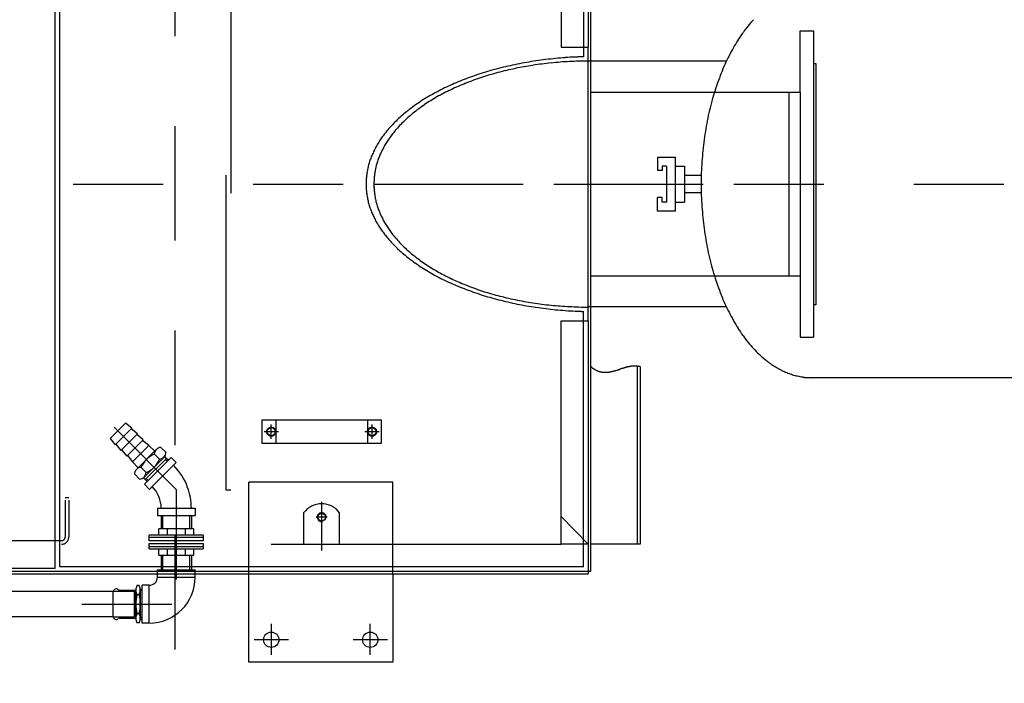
# Model space of a CAD drawing. Header units: metres. Extents: x -5 to 93, y -48 to 79.
# Tile 56 of 91: x 74.702 to 75.796, y 18.262 to 18.999. Entities that reach past the tile are written whole.
import ezdxf

# ---------------------------------------------------------------- set-up
doc = ezdxf.new("R2010")
doc.units = ezdxf.units.M
doc.header["$LTSCALE"] = 0.05
for name, pattern in [('DASHED', [15, 7, -8]), ('DOT_CENTER', [14, 12, -1, 0, -1]), ('STRICHPUNKT', [25.4, 12.7, -6.35, 0, -6.35]), ('VERDECKT', [9.525, 6.35, -3.175]), ('VERDECKT2', [4.7625, 3.175, -1.5875])]:
    doc.linetypes.add(name, pattern=pattern)
doc.layers.add('A_Rechen', color=9, linetype='Continuous')
doc.layers.add('A_Unsichtbar-über', color=253, linetype='VERDECKT')

msp = doc.modelspace()

# ---------------------------------------------------------------- linework, layer by layer
at = {"layer": 'A_Rechen', "linetype": 'Continuous'}
for p, q in [((74.7413, 18.3893), (74.7413, 19.2433)), ((75.3363, 18.9528), (75.3363, 19.2463)), ((74.7463, 18.5294), (74.7463, 19.2413)), ((75.3283, 19.2413), (75.3283, 18.9576)), ((75.3333, 19.2163), (75.3333, 18.9683)), ((75.3283, 18.9683), (75.3333, 18.9683)), ((75.3333, 18.9528), (75.3333, 18.9683)), ((75.4875, 18.9528), (75.3333, 18.9528)), ((75.4106, 18.8463), (75.4106, 18.8313)), ((75.4106, 18.8463), (75.4306, 18.8463)), ((75.4306, 18.7863), (75.4306, 18.8463)), ((75.4156, 18.8313), (75.4106, 18.8313)), ((75.4156, 18.8363), (75.4156, 18.8313)), ((75.4206, 18.8363), (75.4156, 18.8363)), ((75.4206, 18.8363), (75.4206, 18.7963)), ((75.4306, 18.8363), (75.4406, 18.8363)), ((75.4406, 18.8363), (75.4406, 18.7963)), ((75.0953, 18.8163), (75.0953, 18.8163)), ((75.0953, 18.8163), (75.0953, 18.8163)), ((75.4591, 18.8257), (75.4406, 18.8257)), ((75.4406, 18.8068), (75.4591, 18.8068)), ((75.4106, 18.7863), (75.4106, 18.8013)), ((75.4156, 18.8013), (75.4106, 18.8013)), ((75.4156, 18.7963), (75.4156, 18.8013)), ((75.4206, 18.7963), (75.4156, 18.7963)), ((75.4306, 18.7963), (75.4406, 18.7963)), ((75.4306, 18.7863), (75.4106, 18.7863)), ((75.3283, 18.3913), (75.3283, 18.675)), ((75.3336, 18.6798), (75.333, 18.6798)), ((75.3333, 18.6643), (75.3333, 18.6798)), ((75.4875, 18.6798), (75.3336, 18.6798)), ((75.3363, 18.3863), (75.3363, 18.6798)), ((75.3283, 18.6643), (75.3333, 18.6643)), ((75.3333, 18.6643), (75.3333, 18.3833)), ((75.3683, 18.6106), (75.3687, 18.6107)), ((75.3692, 18.6109), (75.3687, 18.6107)), ((75.3913, 18.6133), (75.3913, 18.4163)), ((76.1066, 18.6013), (75.5731, 18.6013)), ((74.9713, 18.5543), (75.1033, 18.5543)), ((74.9713, 18.5283), (74.9713, 18.5543)), ((74.9863, 18.5543), (74.9863, 18.5283)), ((75.0883, 18.5543), (75.0883, 18.5283)), ((75.1033, 18.5543), (75.1033, 18.5283)), ((74.8193, 18.5508), (74.8023, 18.5338)), ((74.8079, 18.5268), (74.8263, 18.5452)), ((74.8263, 18.5452), (74.8193, 18.5508)), ((74.8327, 18.5388), (74.8256, 18.5444)), ((74.8023, 18.5338), (74.8079, 18.5268)), ((74.8143, 18.5204), (74.8327, 18.5388)), ((74.8207, 18.514), (74.8391, 18.5324)), ((74.8391, 18.5324), (74.832, 18.5381)), ((74.8454, 18.5261), (74.8383, 18.5317)), ((74.7463, 18.3913), (74.7463, 18.5294)), ((74.8086, 18.5275), (74.8143, 18.5204)), ((74.815, 18.5211), (74.8207, 18.514)), ((74.827, 18.5077), (74.8454, 18.5261)), ((74.8536, 18.5215), (74.8315, 18.4995)), ((74.8454, 18.5261), (74.8518, 18.5197)), ((74.8644, 18.5181), (74.8587, 18.5238)), ((75.1033, 18.5283), (74.9713, 18.5283)), ((74.8214, 18.5147), (74.827, 18.5077)), ((74.8629, 18.5139), (74.8392, 18.4902)), ((74.8702, 18.5126), (74.8405, 18.4829)), ((74.8639, 18.5106), (74.8425, 18.4892)), ((74.8514, 18.5165), (74.857, 18.5108)), ((74.865, 18.5117), (74.8629, 18.5139)), ((74.865, 18.5117), (74.8639, 18.5106)), ((74.8639, 18.5106), (74.866, 18.5085)), ((74.8672, 18.5096), (74.865, 18.5117)), ((74.8758, 18.507), (74.8702, 18.5126)), ((74.827, 18.5077), (74.8334, 18.5013)), ((74.8366, 18.5017), (74.8423, 18.4961)), ((74.8728, 18.504), (74.8491, 18.4803)), ((74.8758, 18.507), (74.8728, 18.504)), ((74.8349, 18.4887), (74.8293, 18.4944)), ((74.8413, 18.4881), (74.8392, 18.4902)), ((74.8425, 18.4892), (74.8413, 18.4881)), ((74.8435, 18.4859), (74.8413, 18.4881)), ((74.8425, 18.4892), (74.8446, 18.4871)), ((74.8405, 18.4829), (74.8405, 18.4829)), ((74.8461, 18.4773), (74.8405, 18.4829)), ((74.8491, 18.4803), (74.8461, 18.4773)), ((74.8461, 18.4773), (74.8461, 18.4773)), ((74.8548, 18.4563), (74.8591, 18.4563)), ((74.8548, 18.4563), (74.8548, 18.4483)), ((74.8591, 18.4563), (74.8926, 18.4563)), ((74.8926, 18.4563), (74.8968, 18.4563)), ((74.8968, 18.4563), (74.8968, 18.4563)), ((74.8968, 18.4563), (74.8968, 18.4483)), ((74.8548, 18.4483), (74.8968, 18.4483)), ((74.8591, 18.4483), (74.8591, 18.4333)), ((74.8607, 18.4333), (74.8607, 18.4483)), ((74.891, 18.4333), (74.891, 18.4483)), ((74.8926, 18.4483), (74.8926, 18.4333)), ((74.8968, 18.4483), (74.8968, 18.4483)), ((75.0173, 18.4513), (75.0173, 18.4163)), ((75.0573, 18.4163), (75.0573, 18.4513)), ((74.8563, 18.4263), (74.8563, 18.4333)), ((74.8591, 18.4333), (74.8563, 18.4333)), ((74.8607, 18.4333), (74.8591, 18.4333)), ((74.8658, 18.4333), (74.8607, 18.4333)), ((74.8658, 18.4333), (74.8658, 18.4263)), ((74.8858, 18.4333), (74.8658, 18.4333)), ((74.8858, 18.4333), (74.8858, 18.4263)), ((74.891, 18.4333), (74.8858, 18.4333)), ((74.8926, 18.4333), (74.891, 18.4333)), ((74.8953, 18.4333), (74.8926, 18.4333)), ((74.8953, 18.4263), (74.8953, 18.4333)), ((74.8563, 18.4263), (74.8458, 18.4263)), ((74.8458, 18.4243), (74.8458, 18.4263)), ((74.8458, 18.4203), (74.8458, 18.4243)), ((74.8458, 18.4243), (74.9058, 18.4243)), ((74.8658, 18.4263), (74.8563, 18.4263)), ((74.8858, 18.4263), (74.8658, 18.4263)), ((74.8953, 18.4263), (74.8858, 18.4263)), ((74.9058, 18.4263), (74.8953, 18.4263)), ((74.9058, 18.4263), (74.9058, 18.4243)), ((74.9058, 18.4243), (74.9058, 18.4203)), ((74.9058, 18.4203), (74.8458, 18.4203)), ((74.8458, 18.4133), (74.8458, 18.4173)), ((74.8458, 18.4173), (74.9058, 18.4173)), ((74.8458, 18.4113), (74.8458, 18.4133)), ((74.9058, 18.4133), (74.8458, 18.4133)), ((74.8458, 18.4113), (74.8563, 18.4113)), ((74.8563, 18.4113), (74.8658, 18.4113)), ((74.8563, 18.4043), (74.8563, 18.4113)), ((74.8658, 18.4113), (74.8658, 18.4043)), ((74.8658, 18.4113), (74.8858, 18.4113)), ((74.8858, 18.4113), (74.8858, 18.4043)), ((74.8858, 18.4113), (74.8953, 18.4113)), ((74.8953, 18.4043), (74.8953, 18.4113)), ((74.8953, 18.4113), (74.9058, 18.4113)), ((74.9058, 18.4173), (74.9058, 18.4133)), ((74.9058, 18.4133), (74.9058, 18.4113)), ((75.3283, 18.4163), (75.3033, 18.4163)), ((75.3333, 18.4163), (75.3283, 18.4163)), ((75.3913, 18.4163), (75.3363, 18.4163)), ((74.8563, 18.4043), (74.8591, 18.4043)), ((74.8591, 18.4043), (74.8658, 18.4043)), ((74.8591, 18.4043), (74.8591, 18.3878)), ((74.8607, 18.3878), (74.8607, 18.4043)), ((74.8658, 18.4043), (74.8858, 18.4043)), ((74.8858, 18.4043), (74.8926, 18.4043)), ((74.891, 18.3878), (74.891, 18.4043)), ((74.8926, 18.4043), (74.8953, 18.4043)), ((74.8926, 18.4043), (74.8926, 18.3878)), ((74.7413, 18.3893), (74.6213, 18.3893)), ((74.9104, 18.3913), (74.7463, 18.3913)), ((75.1424, 18.3913), (74.9104, 18.3913)), ((75.3283, 18.3913), (75.1424, 18.3913)), ((73.2083, 18.3863), (75.3363, 18.3863)), ((74.5833, 18.3833), (75.3333, 18.3833)), ((74.8548, 18.3878), (74.8968, 18.3878)), ((74.8548, 18.3878), (74.8548, 18.3878)), ((74.8548, 18.3798), (74.8548, 18.3878)), ((74.8548, 18.3798), (74.8548, 18.3798)), ((74.8548, 18.3798), (74.8548, 18.3798)), ((74.8548, 18.3798), (74.8548, 18.3798)), ((74.8548, 18.3798), (74.8548, 18.3798)), ((74.8548, 18.3798), (74.8968, 18.3798)), ((74.8968, 18.3798), (74.8968, 18.3878)), ((74.9563, 18.2853), (74.9563, 18.3833)), ((75.1163, 18.3833), (75.1163, 18.2853)), ((74.8346, 18.3706), (74.8321, 18.3706)), ((74.8458, 18.3708), (74.8378, 18.3708)), ((74.8378, 18.3665), (74.8378, 18.3708)), ((74.8458, 18.3288), (74.8458, 18.3708)), ((74.8058, 18.3638), (73.5092, 18.3638)), ((74.8058, 18.3358), (74.8058, 18.3638)), ((74.8128, 18.3653), (74.8308, 18.3653)), ((74.8308, 18.3638), (74.8308, 18.3654)), ((74.8308, 18.3358), (74.8308, 18.3638)), ((74.8346, 18.3603), (74.8321, 18.3603)), ((74.8358, 18.3663), (74.8378, 18.3663)), ((74.8358, 18.3654), (74.8358, 18.3648)), ((74.8378, 18.3648), (74.8358, 18.3648)), ((74.8358, 18.3648), (74.8358, 18.3348)), ((74.8378, 18.333), (74.8378, 18.3665)), ((74.8058, 18.3358), (73.4866, 18.3358)), ((74.8308, 18.3341), (74.8308, 18.3358)), ((74.8346, 18.3393), (74.8321, 18.3393)), ((74.8378, 18.3348), (74.8358, 18.3348)), ((74.8358, 18.3348), (74.8358, 18.3341)), ((74.8128, 18.3343), (74.8308, 18.3343)), ((74.8346, 18.329), (74.8321, 18.329)), ((74.8358, 18.3333), (74.8378, 18.3333)), ((74.8378, 18.3288), (74.8378, 18.333)), ((74.8378, 18.3288), (74.8378, 18.3288)), ((74.8458, 18.3288), (74.8378, 18.3288)), ((75.1163, 18.2853), (74.9563, 18.2853))]:
    msp.add_line(p, q, dxfattribs=at)
at = {"layer": 'A_Rechen', "linetype": 'DASHED'}
for p, q in [((75.3033, 19.2163), (75.3033, 18.9683)), ((74.9313, 18.4763), (74.9313, 19.1563)), ((74.9363, 19.1563), (74.9363, 18.4763)), ((75.5688, 18.9183), (75.5688, 18.9863)), ((75.5688, 18.9863), (75.5838, 18.9863)), ((75.5838, 18.9863), (75.5838, 18.6463)), ((75.3033, 18.9683), (75.3283, 18.9683)), ((75.3333, 18.6798), (75.3333, 18.9528)), ((75.3363, 18.6798), (75.3363, 18.9528)), ((75.5838, 18.9503), (75.5863, 18.9503)), ((75.5863, 18.9503), (75.5863, 18.6823)), ((75.3363, 18.9183), (75.5688, 18.9183)), ((75.5563, 18.9183), (75.5563, 18.7153)), ((75.5688, 18.9183), (75.5688, 18.6463)), ((75.3363, 18.7143), (75.5688, 18.7143)), ((75.5863, 18.6823), (75.5838, 18.6823)), ((75.3033, 18.6322), (75.3033, 18.6643)), ((75.3033, 18.6643), (75.3283, 18.6643)), ((75.5688, 18.6463), (75.5838, 18.6463)), ((75.3033, 18.5044), (75.3033, 18.6322)), ((75.3883, 18.4163), (75.3883, 18.6139)), ((74.9813, 18.5333), (74.9813, 18.5493)), ((75.0933, 18.5333), (75.0933, 18.5493)), ((74.9893, 18.5413), (74.9733, 18.5413)), ((75.1013, 18.5413), (75.0853, 18.5413)), ((75.3033, 18.4163), (75.3033, 18.5044)), ((74.9563, 18.3833), (74.9563, 18.4853)), ((75.1163, 18.4853), (74.9563, 18.4853)), ((75.1163, 18.3833), (75.1163, 18.4853)), ((74.7523, 18.4683), (74.7563, 18.4683)), ((74.9363, 18.4763), (74.9313, 18.4763)), ((74.7523, 18.4653), (74.7523, 18.4243)), ((74.7563, 18.4653), (74.7563, 18.4243)), ((75.3333, 18.4163), (75.3033, 18.4473)), ((73.4813, 18.4163), (75.3033, 18.4163)), ((74.7483, 18.4203), (74.6143, 18.4203)), ((74.8293, 18.3638), (74.8058, 18.3638)), ((74.8293, 18.3358), (74.8293, 18.3638)), ((74.8058, 18.3358), (74.8293, 18.3358))]:
    msp.add_line(p, q, dxfattribs=at)
at = {"layer": 'A_Rechen', "color": 8, "linetype": 'STRICHPUNKT', "ltscale": 0.1}
for p, q in [((72.9612, 18.8163), (75.58, 18.8163)), ((75.0953, 18.8163), (76.5802, 18.8163)), ((74.8758, 18.4773), (74.8068, 18.5463)), ((74.8758, 18.4773), (74.8758, 18.3485)), ((73.3708, 18.3498), (74.8808, 18.3498))]:
    msp.add_line(p, q, dxfattribs=at)
at = {"layer": 'A_Rechen', "linetype": 'DOT_CENTER'}
for p, q in [((75.0373, 18.4633), (75.0373, 18.4092)), ((75.033, 18.4463), (75.0313, 18.4463)), ((75.0433, 18.4463), (75.033, 18.4463)), ((74.9813, 18.3281), (74.9813, 18.2937)), ((75.0913, 18.2937), (75.0913, 18.3281)), ((75.0003, 18.3103), (74.9624, 18.3103)), ((75.1103, 18.3103), (75.0724, 18.3103))]:
    msp.add_line(p, q, dxfattribs=at)
at = {"layer": 'A_Rechen', "linetype": 'DASHED'}
for centre in [(74.9813, 18.5413), (75.0933, 18.5413)]:
    msp.add_circle(centre, 0.005, dxfattribs=at)
at = {"layer": 'A_Rechen', "linetype": 'Continuous'}
for centre, radius in [((74.9813, 18.5413), 0.0045), ((75.0933, 18.5413), 0.0045), ((75.0373, 18.4463), 0.0043), ((74.9813, 18.3103), 0.0085), ((75.0913, 18.3103), 0.0085)]:
    msp.add_circle(centre, radius, dxfattribs=at)
for centre, radius, start, end in [((75.6505, 18.8797), 0.1789, 141.066, 144.1867), ((75.6142, 18.909), 0.1323, 137.247, 141.073), ((75.6496, 18.8803), 0.1779, 144.1884, 147.3211), ((75.6501, 18.88), 0.1784, 147.3229, 150.449), ((75.6962, 18.8538), 0.2314, 153.0651, 155.6911), ((75.697, 18.8534), 0.2323, 150.445, 153.0641), ((75.3347, 18.5523), 0.4051, 102.9208, 104.422), ((75.3345, 18.5532), 0.4042, 101.4171, 102.9206), ((75.3344, 18.5533), 0.4041, 99.9132, 101.4169), ((75.3275, 18.5836), 0.3687, 98.6683, 100.2128), ((75.3346, 18.5525), 0.4049, 98.4113, 99.913), ((75.3328, 18.5488), 0.404, 97.2156, 98.6691), ((75.3404, 18.5131), 0.4448, 97.0013, 98.412), ((75.3327, 18.5496), 0.4032, 95.76, 97.2154), ((75.3403, 18.5139), 0.4439, 95.5887, 97.0011), ((75.3327, 18.5496), 0.4031, 94.3043, 95.7598), ((75.3403, 18.5139), 0.4439, 94.1759, 95.5885), ((75.3327, 18.5489), 0.4039, 92.8504, 94.3041), ((75.3404, 18.5132), 0.4447, 92.7649, 94.1758), ((75.3333, 18.5364), 0.4164, 91.4266, 92.8512), ((75.3257, 18.8158), 0.1416, 92.1719, 92.7393), ((75.329, 18.73), 0.2275, 91.765, 92.1787), ((75.3325, 18.6151), 0.3425, 91.4539, 91.7688), ((75.3333, 18.5372), 0.4156, 90.0001, 91.4264), ((75.3363, 18.4667), 0.4909, 91.2085, 91.4562), ((75.3403, 18.2807), 0.677, 91.0101, 91.2099), ((75.6967, 18.8536), 0.232, 155.6921, 158.3139), ((75.3198, 18.6099), 0.3456, 107.7571, 109.4257), ((75.3198, 18.61), 0.3455, 106.0879, 107.7568), ((75.314, 18.6344), 0.3162, 106.5583, 108.2695), ((75.3142, 18.6337), 0.3169, 104.8495, 106.558), ((75.32, 18.6093), 0.3463, 104.4211, 106.0876), ((75.3275, 18.5835), 0.3689, 103.3066, 104.8506), ((75.3273, 18.5843), 0.368, 101.7599, 103.3064), ((75.3273, 18.5844), 0.368, 100.2131, 101.7597), ((75.7473, 18.8335), 0.2864, 158.3114, 160.5889), ((75.2954, 18.6732), 0.2778, 113.0173, 114.9478), ((75.2957, 18.6724), 0.2786, 111.09, 113.0169), ((75.2921, 18.6894), 0.257, 111.6867, 113.6521), ((75.3202, 18.609), 0.3466, 109.426, 111.0914), ((75.3144, 18.6334), 0.3172, 109.9809, 111.6882), ((75.314, 18.6343), 0.3163, 108.2698, 109.9806), ((75.7465, 18.8337), 0.2856, 160.5896, 162.8714), ((75.2636, 18.7309), 0.2119, 118.8006, 121.115), ((75.296, 18.672), 0.2791, 116.8783, 118.803), ((75.2923, 18.6891), 0.2574, 117.5912, 119.5544), ((75.2954, 18.673), 0.278, 114.9482, 116.8779), ((75.2918, 18.69), 0.2563, 115.6223, 117.5908), ((75.2918, 18.6901), 0.2562, 113.6526, 115.6218), ((75.7471, 18.8336), 0.2862, 162.872, 165.1509), ((75.2633, 18.7314), 0.2113, 123.4368, 125.7557), ((75.2626, 18.7415), 0.1971, 124.2459, 126.5938), ((75.2632, 18.7316), 0.2111, 121.1157, 123.4361), ((75.2624, 18.7417), 0.1969, 121.8958, 124.2452), ((75.2629, 18.741), 0.1977, 119.552, 121.895), ((75.7924, 18.8215), 0.3331, 165.1491, 167.2086), ((75.2277, 18.7766), 0.1538, 130.9251, 133.7982), ((75.2283, 18.776), 0.1547, 128.0619, 130.9238), ((75.264, 18.7304), 0.2125, 125.7564, 128.0662), ((75.2308, 18.7808), 0.1466, 128.9287, 131.7954), ((75.2633, 18.7406), 0.1983, 126.5945, 128.933), ((75.7917, 18.8217), 0.3324, 167.2091, 169.2715), ((75.2289, 18.7755), 0.1554, 136.6707, 139.5231), ((75.2279, 18.7765), 0.154, 133.7996, 136.6694), ((75.2304, 18.7813), 0.146, 134.6762, 137.5513), ((75.2302, 18.7814), 0.1457, 131.7967, 134.6748), ((75.7923, 18.8216), 0.333, 169.272, 171.332), ((75.1954, 18.804), 0.1114, 142.3643, 145.2286), ((75.1962, 18.8034), 0.1124, 139.5165, 142.363), ((75.2016, 18.8049), 0.1087, 140.4038, 143.2168), ((75.2314, 18.7804), 0.1473, 137.5526, 140.4103), ((75.8237, 18.8168), 0.3648, 171.3307, 173.2693), ((75.1957, 18.8038), 0.1118, 148.0991, 150.9561), ((75.1952, 18.8042), 0.1112, 145.2299, 148.0977), ((75.2011, 18.8054), 0.1081, 148.8848, 151.7085), ((75.2006, 18.8057), 0.1075, 146.0496, 148.8835), ((75.2008, 18.8055), 0.1077, 143.218, 146.0483), ((75.8231, 18.8169), 0.3641, 173.2697, 175.2106), ((75.1736, 18.8146), 0.0871, 153.7795, 157.1746), ((75.197, 18.8031), 0.1133, 150.9574, 153.7896), ((75.1811, 18.8148), 0.086, 154.5001, 157.808), ((75.2024, 18.8047), 0.1095, 151.7097, 154.5096), ((75.1727, 18.8151), 0.0862, 164.0461, 167.4667), ((75.1721, 18.8152), 0.0856, 160.6072, 164.0438), ((75.1724, 18.8151), 0.0859, 157.1769, 160.6049), ((75.1802, 18.8152), 0.085, 164.5008, 167.8342), ((75.1797, 18.8154), 0.0844, 161.1511, 164.4987), ((75.18, 18.8153), 0.0848, 157.81, 161.1489), ((75.8237, 18.8168), 0.3647, 175.211, 177.1498), ((75.1658, 18.8161), 0.0792, 170.8371, 173.8611), ((75.1742, 18.8148), 0.0877, 167.4689, 170.8495), ((75.174, 18.8161), 0.0787, 171.1223, 174.0559), ((75.1816, 18.8149), 0.0864, 167.8362, 171.1334), ((75.8349, 18.8163), 0.376, 177.1486, 179.0486), ((75.1638, 18.8163), 0.0772, 176.9229, 179.9992), ((75.1638, 18.8163), 0.0772, 180.0008, 183.0771), ((75.1645, 18.8162), 0.0779, 173.8626, 176.9213), ((75.1723, 18.8163), 0.0769, 177.0221, 179.9995), ((75.1722, 18.8163), 0.0769, 180, 180.0739), ((75.1722, 18.8163), 0.0769, 180.0739, 180.1477), ((75.1722, 18.8163), 0.0769, 180.1477, 180.2216), ((75.1722, 18.8163), 0.0769, 180.2216, 180.2954), ((75.1722, 18.8163), 0.0769, 180.2954, 180.3693), ((75.1722, 18.8163), 0.0769, 180.3693, 180.4431), ((75.1728, 18.8162), 0.0775, 174.0573, 177.0206), ((75.8343, 18.8163), 0.3754, 179.049, 180.951), ((75.1645, 18.8163), 0.0779, 183.0787, 186.1374), ((75.1658, 18.8165), 0.0792, 186.1389, 189.1629), ((75.1722, 18.8163), 0.0769, 180.4431, 180.517), ((75.1722, 18.8163), 0.0769, 180.517, 180.5908), ((75.1722, 18.8163), 0.0769, 180.5908, 180.6647), ((75.1722, 18.8163), 0.0769, 180.6647, 180.7385), ((75.1722, 18.8163), 0.0769, 180.7385, 180.8124), ((75.1722, 18.8163), 0.0769, 180.8124, 180.8862), ((75.1722, 18.8163), 0.0769, 180.8862, 180.9601), ((75.1722, 18.8163), 0.0769, 180.9601, 181.0339), ((75.1722, 18.8163), 0.0769, 181.0339, 181.1078), ((75.1722, 18.8163), 0.0769, 181.1078, 181.1816), ((75.1722, 18.8163), 0.0769, 181.1816, 181.2554), ((75.1722, 18.8163), 0.0769, 181.2554, 181.3293), ((75.1722, 18.8163), 0.0769, 181.3293, 181.4031), ((75.1722, 18.8163), 0.0769, 181.4031, 181.4769), ((75.1723, 18.8163), 0.0769, 181.4769, 181.5508), ((75.1723, 18.8163), 0.0769, 181.5508, 181.6246), ((75.1723, 18.8163), 0.0769, 181.6246, 181.6984), ((75.1723, 18.8163), 0.0769, 181.6984, 181.7722), ((75.1723, 18.8163), 0.0769, 181.7722, 181.846), ((75.1723, 18.8163), 0.0769, 181.846, 181.9198), ((75.1723, 18.8163), 0.077, 181.9198, 181.9936), ((75.1723, 18.8163), 0.077, 181.9936, 182.0674), ((75.1723, 18.8163), 0.077, 182.0674, 182.1412), ((75.1723, 18.8163), 0.077, 182.1412, 182.215), ((75.1723, 18.8163), 0.077, 182.215, 182.2887), ((75.1723, 18.8163), 0.077, 182.2887, 182.3625), ((75.1724, 18.8163), 0.077, 182.3625, 182.4362), ((75.1724, 18.8163), 0.077, 182.4362, 182.51), ((75.1724, 18.8163), 0.077, 182.51, 182.5837), ((75.1724, 18.8163), 0.077, 182.5837, 182.6575), ((75.1724, 18.8163), 0.0771, 182.6575, 182.7312), ((75.1724, 18.8163), 0.0771, 182.7312, 182.8049), ((75.1724, 18.8163), 0.0771, 182.8049, 182.8787), ((75.1724, 18.8163), 0.0771, 182.8787, 182.9524), ((75.1724, 18.8163), 0.0771, 182.9524, 183.0261), ((75.1725, 18.8163), 0.0771, 183.0261, 183.0997), ((75.1725, 18.8163), 0.0771, 183.0997, 183.1734), ((75.1725, 18.8163), 0.0772, 183.1734, 183.2471), ((75.1725, 18.8163), 0.0772, 183.2471, 183.3208), ((75.1725, 18.8163), 0.0772, 183.3208, 183.3944), ((75.1725, 18.8163), 0.0772, 183.3944, 183.468), ((75.1726, 18.8163), 0.0772, 183.468, 183.5417), ((75.1726, 18.8163), 0.0772, 183.5417, 183.6153), ((75.1726, 18.8163), 0.0772, 183.6153, 183.6889), ((75.1726, 18.8163), 0.0773, 183.6889, 183.7625), ((75.1726, 18.8163), 0.0773, 183.7625, 183.8361), ((75.1726, 18.8163), 0.0773, 183.8361, 183.9097), ((75.1727, 18.8163), 0.0773, 183.9097, 183.9832), ((75.1727, 18.8163), 0.0773, 183.9832, 184.0568), ((75.1727, 18.8163), 0.0774, 184.0568, 184.1303), ((75.1727, 18.8163), 0.0774, 184.1303, 184.2038), ((75.1727, 18.8163), 0.0774, 184.2038, 184.2774), ((75.1728, 18.8163), 0.0774, 184.2774, 184.3509), ((75.1728, 18.8163), 0.0774, 184.3509, 184.4243), ((75.1728, 18.8163), 0.0775, 184.4243, 184.4978), ((75.1728, 18.8163), 0.0775, 184.4978, 184.5713), ((75.1728, 18.8163), 0.0775, 184.5713, 184.6447), ((75.1729, 18.8163), 0.0775, 184.6447, 184.7182), ((75.1729, 18.8163), 0.0775, 184.7182, 184.7916), ((75.1729, 18.8163), 0.0776, 184.7916, 184.865), ((75.1729, 18.8163), 0.0776, 184.865, 184.9384), ((75.173, 18.8163), 0.0776, 184.9384, 185.0117), ((75.173, 18.8163), 0.0776, 185.0117, 185.0851), ((75.173, 18.8163), 0.0777, 185.0851, 185.1584), ((75.173, 18.8163), 0.0777, 185.1584, 185.2318), ((75.1731, 18.8163), 0.0777, 185.2318, 185.3051), ((75.1731, 18.8163), 0.0777, 185.3051, 185.3784), ((75.1731, 18.8163), 0.0778, 185.3784, 185.4516), ((75.1731, 18.8163), 0.0778, 185.4516, 185.5249), ((75.1732, 18.8163), 0.0778, 185.5249, 185.5982), ((75.1732, 18.8163), 0.0779, 185.5982, 185.6714), ((75.1732, 18.8163), 0.0779, 185.6714, 185.7446), ((75.1732, 18.8163), 0.0779, 185.7446, 185.8178), ((75.1733, 18.8163), 0.0779, 185.8178, 185.891), ((75.1733, 18.8163), 0.078, 185.891, 185.9641), ((75.1733, 18.8164), 0.078, 185.9641, 186.0373), ((75.1734, 18.8164), 0.078, 186.0373, 186.1104), ((75.1734, 18.8164), 0.0781, 186.1104, 186.1835), ((75.1734, 18.8164), 0.0781, 186.1835, 186.2566), ((75.1735, 18.8164), 0.0781, 186.2566, 186.3296), ((75.1735, 18.8164), 0.0781, 186.3296, 186.4027), ((75.1735, 18.8164), 0.0782, 186.4027, 186.4757), ((75.1735, 18.8164), 0.0782, 186.4757, 186.5487), ((75.1736, 18.8164), 0.0782, 186.5487, 186.6217), ((75.1736, 18.8164), 0.0783, 186.6217, 186.6946), ((75.1736, 18.8164), 0.0783, 186.6946, 186.7676), ((75.1737, 18.8164), 0.0783, 186.7676, 186.8405), ((75.1737, 18.8164), 0.0784, 186.8405, 186.9134), ((75.1737, 18.8164), 0.0784, 186.9134, 186.9863), ((75.1738, 18.8164), 0.0784, 186.9863, 187.0591), ((75.1738, 18.8164), 0.0785, 187.0591, 187.132), ((75.1739, 18.8164), 0.0785, 187.132, 187.2048), ((75.1739, 18.8164), 0.0786, 187.2048, 187.2776), ((75.1739, 18.8164), 0.0786, 187.2776, 187.3503), ((75.174, 18.8164), 0.0786, 187.3503, 187.4231), ((75.174, 18.8164), 0.0787, 187.4231, 187.4958), ((75.174, 18.8164), 0.0787, 187.4958, 187.5685), ((75.1741, 18.8164), 0.0787, 187.5685, 187.6412), ((75.1741, 18.8164), 0.0788, 187.6412, 187.7138), ((75.1741, 18.8165), 0.0788, 187.7138, 187.7865), ((75.1742, 18.8165), 0.0789, 187.7865, 187.8591), ((75.1742, 18.8165), 0.0789, 187.8591, 187.9316), ((75.1743, 18.8165), 0.0789, 187.9316, 188.0042), ((75.1743, 18.8165), 0.079, 188.0042, 188.0767), ((75.1743, 18.8165), 0.079, 188.0767, 188.1492), ((75.1744, 18.8165), 0.0791, 188.1492, 188.2217), ((75.1744, 18.8165), 0.0791, 188.2217, 188.2942), ((75.1745, 18.8165), 0.0791, 188.2942, 188.3666), ((75.1745, 18.8165), 0.0792, 188.3666, 188.439), ((75.1746, 18.8165), 0.0792, 188.439, 188.5114), ((75.1746, 18.8165), 0.0793, 188.5114, 188.5837), ((75.8349, 18.8163), 0.376, 180.9514, 182.8514), ((75.1742, 18.8178), 0.0877, 189.1505, 192.5311), ((75.1727, 18.8175), 0.0862, 192.5333, 195.9539), ((75.1746, 18.8165), 0.0793, 188.5837, 188.6561), ((75.1747, 18.8165), 0.0794, 188.6561, 188.7284), ((75.1747, 18.8165), 0.0794, 188.7284, 188.8006), ((75.1748, 18.8165), 0.0794, 188.8006, 188.8729), ((75.1816, 18.8176), 0.0864, 188.8667, 192.1638), ((75.1802, 18.8173), 0.085, 192.1658, 195.4993), ((75.1797, 18.8172), 0.0844, 195.5014, 198.849), ((75.8237, 18.8157), 0.3647, 182.8502, 184.789), ((75.1721, 18.8173), 0.0856, 195.9562, 199.3928), ((75.1724, 18.8174), 0.0859, 199.3951, 202.8231), ((75.1736, 18.8179), 0.0871, 202.8254, 206.2205), ((75.18, 18.8173), 0.0848, 198.8511, 202.19), ((75.1811, 18.8177), 0.086, 202.1921, 205.5), ((75.8231, 18.8157), 0.3641, 184.7894, 186.7303), ((75.197, 18.8294), 0.1133, 206.2104, 209.0426), ((75.1957, 18.8287), 0.1118, 209.0439, 211.9009), ((75.2024, 18.8278), 0.1095, 205.4904, 208.2903), ((75.2011, 18.8272), 0.1081, 208.2916, 211.1153), ((75.8237, 18.8158), 0.3648, 186.7308, 188.6693), ((75.1952, 18.8284), 0.1112, 211.9023, 214.7701), ((75.1954, 18.8285), 0.1114, 214.7714, 217.6357), ((75.2006, 18.8269), 0.1075, 211.1165, 213.9504), ((75.2008, 18.827), 0.1077, 213.9517, 216.782), ((75.2016, 18.8276), 0.1087, 216.7833, 219.5963), ((75.1962, 18.8291), 0.1124, 217.637, 220.4835), ((75.2289, 18.8571), 0.1554, 220.4769, 223.3293), ((75.2279, 18.8561), 0.154, 223.3306, 226.2004), ((75.2314, 18.8522), 0.1473, 219.5898, 222.4475), ((75.2304, 18.8513), 0.146, 222.4488, 225.3239), ((75.7923, 18.8109), 0.333, 188.668, 190.728), ((75.2277, 18.8559), 0.1538, 226.2018, 229.0749), ((75.2283, 18.8566), 0.1547, 229.0762, 231.9381), ((75.2302, 18.8511), 0.1457, 225.3252, 228.2034), ((75.2308, 18.8518), 0.1466, 228.2047, 231.0714), ((75.7917, 18.8108), 0.3324, 190.7285, 192.791), ((75.264, 18.9021), 0.2125, 231.9338, 234.2436), ((75.2633, 18.892), 0.1983, 231.0671, 233.4056), ((75.2633, 18.9011), 0.2113, 234.2443, 236.5632), ((75.2626, 18.891), 0.1971, 233.4063, 235.7542), ((75.7924, 18.811), 0.3331, 192.7915, 194.8509), ((75.2632, 18.901), 0.2111, 236.5639, 238.8843), ((75.2624, 18.8909), 0.1969, 235.7549, 238.1043), ((75.2636, 18.9017), 0.2119, 238.885, 241.1994), ((75.2629, 18.8915), 0.1977, 238.105, 240.4481), ((75.2923, 18.9435), 0.2574, 240.4457, 242.4088), ((75.7471, 18.799), 0.2862, 194.8491, 197.128), ((75.296, 18.9605), 0.2791, 241.197, 243.1217), ((75.2954, 18.9595), 0.278, 243.1221, 245.0518), ((75.2918, 18.9425), 0.2563, 242.4092, 244.3778), ((75.2954, 18.9594), 0.2778, 245.0522, 246.9827), ((75.2918, 18.9424), 0.2562, 244.3782, 246.3475), ((75.2921, 18.9431), 0.257, 246.3479, 248.3133), ((75.7465, 18.7988), 0.2856, 197.1287, 199.4104), ((75.2957, 18.9601), 0.2786, 246.9831, 248.91), ((75.3202, 19.0236), 0.3466, 248.9086, 250.574), ((75.3144, 18.9991), 0.3172, 248.3118, 250.0192), ((75.3198, 19.0226), 0.3456, 250.5743, 252.2429), ((75.314, 18.9982), 0.3163, 250.0195, 251.7303), ((75.314, 18.9981), 0.3162, 251.7306, 253.4417), ((75.7473, 18.7991), 0.2864, 199.4111, 201.6886), ((75.3198, 19.0225), 0.3455, 252.2432, 253.9121), ((75.3142, 18.9988), 0.3169, 253.442, 255.1505), ((75.32, 19.0233), 0.3463, 253.9124, 255.5789), ((75.3275, 19.0491), 0.3689, 255.1495, 256.6935), ((75.3347, 19.0802), 0.4051, 255.578, 257.0792), ((75.3273, 19.0482), 0.368, 256.6937, 258.2402), ((75.3345, 19.0793), 0.4042, 257.0794, 258.5829), ((75.3273, 19.0482), 0.368, 258.2404, 259.787), ((75.3275, 19.0489), 0.3687, 259.7872, 261.3318), ((75.6967, 18.7789), 0.232, 201.6861, 204.3079), ((75.3344, 19.0792), 0.4041, 258.5831, 260.0868), ((75.3346, 19.08), 0.4049, 260.087, 261.5887), ((75.3328, 19.0838), 0.404, 261.331, 262.7844), ((75.3404, 19.1195), 0.4448, 261.588, 262.9987), ((75.3327, 19.0829), 0.4032, 262.7846, 264.24), ((75.3403, 19.1186), 0.4439, 262.9989, 264.4113), ((75.3327, 19.0829), 0.4031, 264.2402, 265.6957), ((75.3403, 19.1186), 0.4439, 264.4115, 265.8241), ((75.3327, 19.0837), 0.4039, 265.6959, 267.1496), ((75.3404, 19.1194), 0.4447, 265.8242, 267.2351), ((75.3333, 19.0961), 0.4163, 267.1489, 268.5956), ((75.3257, 18.8167), 0.1416, 267.2607, 267.8281), ((75.329, 18.9025), 0.2275, 267.8213, 268.235), ((75.3325, 19.0174), 0.3425, 268.2312, 268.5461), ((75.3333, 19.0953), 0.4156, 268.5957, 270.0442), ((75.3363, 19.1658), 0.4909, 268.5438, 268.7915), ((75.3403, 19.3518), 0.677, 268.7901, 268.9899), ((75.6962, 18.7787), 0.2314, 204.3089, 206.9349), ((75.697, 18.7791), 0.2323, 206.9359, 209.555), ((75.6501, 18.7525), 0.1784, 209.551, 212.6772), ((75.6496, 18.7522), 0.1779, 212.6789, 215.8117), ((75.6505, 18.7528), 0.1789, 215.8134, 218.9341), ((75.6142, 18.7235), 0.1323, 218.927, 222.753), ((75.6137, 18.7231), 0.1317, 222.7562, 226.5939), ((75.6145, 18.724), 0.1328, 226.5971, 230.4124), ((75.5924, 18.6972), 0.0981, 230.4022, 233.9219), ((75.3577, 18.6375), 0.032, 228.004, 229.0952), ((75.357, 18.6367), 0.0309, 229.0953, 230.2074), ((75.3563, 18.6358), 0.0298, 230.2074, 231.3399), ((75.3557, 18.6351), 0.0289, 231.3399, 232.4919), ((75.3552, 18.6344), 0.028, 232.492, 233.6628), ((75.3547, 18.6337), 0.0271, 233.6629, 234.8515), ((75.3542, 18.6331), 0.0264, 234.8516, 236.0569), ((75.3539, 18.6325), 0.0257, 236.057, 237.278), ((75.3535, 18.6319), 0.025, 237.2781, 238.5134), ((75.3532, 18.6314), 0.0244, 238.5135, 239.7617), ((75.3529, 18.631), 0.0239, 239.7618, 241.0215), ((75.3527, 18.6306), 0.0234, 241.0216, 242.2911), ((75.3525, 18.6302), 0.023, 242.2912, 243.5689), ((75.3523, 18.6299), 0.0226, 243.569, 244.8531), ((75.3522, 18.6296), 0.0223, 244.8533, 246.1419), ((75.3521, 18.6293), 0.0221, 246.142, 247.4333), ((75.352, 18.6291), 0.0218, 247.4335, 248.7256), ((75.3519, 18.629), 0.0217, 248.7257, 250.0166), ((75.3519, 18.6289), 0.0215, 250.0168, 251.3045), ((75.3519, 18.6288), 0.0215, 251.3046, 252.5872), ((75.3519, 18.6288), 0.0214, 252.5874, 253.8628), ((75.3519, 18.6288), 0.0214, 253.863, 255.1294), ((75.3519, 18.6288), 0.0215, 255.1296, 256.3851), ((75.3519, 18.6289), 0.0216, 256.3853, 257.628), ((75.3506, 18.6493), 0.0421, 279.8666, 280.4966), ((75.3502, 18.6514), 0.0442, 280.4966, 281.0975), ((75.3497, 18.6537), 0.0466, 281.0975, 281.6697), ((75.3492, 18.6561), 0.0491, 281.6697, 282.2132), ((75.3486, 18.6589), 0.0519, 282.2132, 282.7284), ((75.3479, 18.6619), 0.055, 282.7283, 283.2154), ((75.3472, 18.6653), 0.0584, 283.2154, 283.6745), ((75.3462, 18.669), 0.0623, 283.6745, 284.106), ((75.3452, 18.6732), 0.0666, 284.106, 284.5101), ((75.344, 18.678), 0.0716, 284.5101, 284.8871), ((75.3425, 18.6834), 0.0772, 284.887, 285.237), ((75.3408, 18.6897), 0.0837, 285.237, 285.5603), ((75.3388, 18.697), 0.0913, 285.5603, 285.8571), ((75.3363, 18.7057), 0.1003, 285.8571, 286.1276), ((75.3333, 18.7161), 0.1111, 286.1276, 286.3721), ((75.3295, 18.7288), 0.1244, 286.372, 286.5905), ((75.3248, 18.7449), 0.1412, 286.5905, 286.7833), ((75.3185, 18.7658), 0.163, 286.7833, 286.9504), ((75.3099, 18.794), 0.1925, 286.9504, 287.092), ((75.2975, 18.8343), 0.2347, 287.0919, 287.2081), ((75.2781, 18.8969), 0.3002, 287.2081, 287.299), ((75.2437, 19.0073), 0.4158, 287.299, 287.3647), ((75.1663, 19.2549), 0.6752, 287.3646, 287.4051), ((75.6013, 17.8707), 0.7757, 107.3752, 107.4103), ((75.5044, 18.1803), 0.4513, 107.3148, 107.3752), ((75.4647, 18.3077), 0.3179, 107.229, 107.3148), ((75.4431, 18.3772), 0.2451, 107.1179, 107.229), ((75.4296, 18.4211), 0.1992, 106.9813, 107.1179), ((75.4204, 18.4513), 0.1676, 106.8191, 106.9813), ((75.4137, 18.4734), 0.1444, 106.6311, 106.8191), ((75.4086, 18.4904), 0.1268, 106.4171, 106.6311), ((75.4047, 18.5037), 0.1128, 106.1771, 106.4172), ((75.4015, 18.5146), 0.1015, 105.9108, 106.1771), ((75.399, 18.5236), 0.0922, 105.6179, 105.9108), ((75.3969, 18.5311), 0.0843, 105.2983, 105.6179), ((75.3951, 18.5376), 0.0776, 104.9517, 105.2983), ((75.3936, 18.5432), 0.0719, 104.5779, 104.9518), ((75.3923, 18.5481), 0.0668, 104.1766, 104.5779), ((75.3912, 18.5524), 0.0624, 103.7475, 104.1766), ((75.3903, 18.5562), 0.0584, 103.2904, 103.7476), ((75.3895, 18.5597), 0.0549, 102.805, 103.2904), ((75.3888, 18.5627), 0.0517, 102.291, 102.805), ((75.3882, 18.5655), 0.0489, 101.7481, 102.291), ((75.3877, 18.5681), 0.0463, 101.1761, 101.7481), ((75.3872, 18.5704), 0.0439, 100.5748, 101.1762), ((75.3868, 18.5725), 0.0418, 99.9439, 100.5748), ((75.3865, 18.5744), 0.0398, 99.2831, 99.9439), ((75.3862, 18.5762), 0.038, 98.5924, 99.2832), ((75.3859, 18.5779), 0.0363, 97.8716, 98.5924), ((75.3857, 18.5794), 0.0348, 97.1205, 97.8716), ((75.3855, 18.5808), 0.0334, 96.3392, 97.1205), ((75.3854, 18.5821), 0.0321, 95.5275, 96.3392), ((75.3853, 18.5833), 0.0309, 94.6855, 95.5275), ((75.3852, 18.5844), 0.0298, 93.8134, 94.6855), ((75.3851, 18.5854), 0.0287, 92.9113, 93.8134), ((75.3851, 18.5864), 0.0278, 91.9795, 92.9113), ((75.385, 18.5872), 0.0269, 91.0183, 91.9795), ((75.385, 18.588), 0.0261, 90.0282, 91.0183), ((75.385, 18.5888), 0.0254, 89.0097, 90.0282), ((75.385, 18.5894), 0.0247, 87.9635, 89.0097), ((75.3851, 18.59), 0.0241, 86.8902, 87.9634), ((75.3851, 18.5906), 0.0235, 85.7909, 86.8902), ((75.3851, 18.5911), 0.0231, 84.6663, 85.7908), ((75.3852, 18.5915), 0.0226, 83.5177, 84.6662), ((75.3852, 18.5919), 0.0222, 82.3463, 83.5176), ((75.3853, 18.5923), 0.0219, 81.1534, 82.3462), ((75.3853, 18.5926), 0.0216, 79.9404, 81.1532), ((75.3853, 18.5928), 0.0213, 78.7089, 79.9402), ((75.3854, 18.593), 0.0211, 77.4605, 78.7087), ((75.3854, 18.5932), 0.021, 76.1971, 77.4603), ((75.3854, 18.5933), 0.0209, 74.9204, 76.1969), ((75.3855, 18.5933), 0.0208, 73.6323, 74.9202), ((75.5919, 18.6964), 0.0972, 233.9244, 237.4659), ((75.592, 18.6966), 0.0974, 237.4684, 241.0047), ((75.5926, 18.6978), 0.0987, 241.0072, 244.5116), ((75.5835, 18.6786), 0.0775, 244.4973, 248.6383), ((75.3519, 18.6291), 0.0218, 257.6282, 258.8565), ((75.352, 18.6293), 0.022, 258.8566, 260.0687), ((75.352, 18.6295), 0.0222, 260.0688, 261.2632), ((75.3521, 18.6298), 0.0225, 261.2633, 262.4383), ((75.3521, 18.6301), 0.0228, 262.4385, 263.5928), ((75.3522, 18.6305), 0.0232, 263.5929, 264.7253), ((75.3522, 18.631), 0.0237, 264.7254, 265.8347), ((75.3522, 18.6315), 0.0242, 265.8348, 266.9198), ((75.3523, 18.632), 0.0247, 266.9199, 267.9797), ((75.3523, 18.6326), 0.0253, 267.9798, 269.0135), ((75.3523, 18.6333), 0.026, 269.0136, 270.0206), ((75.3523, 18.634), 0.0267, 270.0206, 271.0002), ((75.3523, 18.6348), 0.0275, 271.0002, 271.9518), ((75.3523, 18.6356), 0.0283, 271.9518, 272.8749), ((75.3522, 18.6366), 0.0293, 272.875, 273.7693), ((75.3521, 18.6376), 0.0303, 273.7693, 274.6345), ((75.3521, 18.6387), 0.0314, 274.6345, 275.4704), ((75.3519, 18.6399), 0.0326, 275.4704, 276.2769), ((75.3518, 18.6411), 0.0339, 276.2769, 277.0538), ((75.3516, 18.6425), 0.0353, 277.0538, 277.8012), ((75.3514, 18.644), 0.0368, 277.8012, 278.5191), ((75.3512, 18.6456), 0.0384, 278.5191, 279.2075), ((75.3509, 18.6474), 0.0402, 279.2075, 279.8667), ((75.5831, 18.6776), 0.0764, 248.6424, 252.8233), ((75.5831, 18.6777), 0.0765, 252.8275, 257.004), ((75.5834, 18.679), 0.0778, 257.0081, 261.1364), ((75.5824, 18.672), 0.0708, 261.1169, 265.5303), ((75.5823, 18.6709), 0.0696, 265.5352, 269.998), ((74.8591, 18.5161), 0.00773, 135, 177.1603), ((74.8591, 18.5161), 0.00773, 92.8397, 135), ((74.8625, 18.4906), 0.0282, 113.2759, 156.7241), ((74.8312, 18.5219), 0.0282, 293.2759, 336.7241), ((74.8566, 18.5185), 0.00773, 272.8397, 357.1603), ((74.837, 18.494), 0.00773, 135, 177.1603), ((74.837, 18.494), 0.00773, 92.8397, 135), ((74.8251, 18.4563), 0.0674, 20.1537, 45), ((74.8346, 18.4964), 0.00773, 272.8397, 357.1603), ((74.8251, 18.4563), 0.0339, 0, 45), ((74.8251, 18.4563), 0.0674, 0, 20.1537), ((75.0373, 18.4363), 0.025, 36.8699, 143.1301), ((75.0373, 18.4463), 0.005, 350, 280), ((74.8458, 18.3798), 0.051, 270, 0), ((74.8458, 18.3798), 0.009, 270, 0), ((74.8421, 18.3654), 0.0112, 152.7142, 180), ((74.8246, 18.3654), 0.0112, 4.3393, 27.2858), ((74.8091, 18.3635), 0.00326, 45.478, 175.6013), ((74.8128, 18.3673), 0.002, 225.478, 270), ((74.8421, 18.3654), 0.0112, 180, 207.2858), ((74.8755, 18.3498), 0.0447, 166.4221, 193.5779), ((74.8246, 18.3654), 0.0112, 332.7142, 0), ((74.7911, 18.3498), 0.0447, 346.4221, 13.5779), ((74.8246, 18.3654), 0.0112, 0, 4.3393), ((74.8091, 18.336), 0.00326, 184.3987, 314.522), ((74.8421, 18.3341), 0.0112, 152.7142, 180), ((74.8246, 18.3341), 0.0112, 0, 27.2858), ((74.8128, 18.3323), 0.002, 90, 134.522), ((74.8421, 18.3341), 0.0112, 180, 207.2858), ((74.8246, 18.3341), 0.0112, 332.7142, 355.6607), ((74.8246, 18.3341), 0.0112, 355.6607, 0)]:
    msp.add_arc(centre, radius, start, end, dxfattribs=at)
at = {"layer": 'A_Rechen', "linetype": 'DASHED'}
for radius in [0.004, 0.008]:
    msp.add_arc((74.7483, 18.4243), radius, 270, 0, dxfattribs=at)
at = {"layer": 'A_Unsichtbar-über', "linetype": 'VERDECKT2', "ltscale": 0.8}
msp.add_line((74.8743, 27.2795), (74.8743, 8.1995), dxfattribs=at)

doc.saveas('drawing.dxf')
